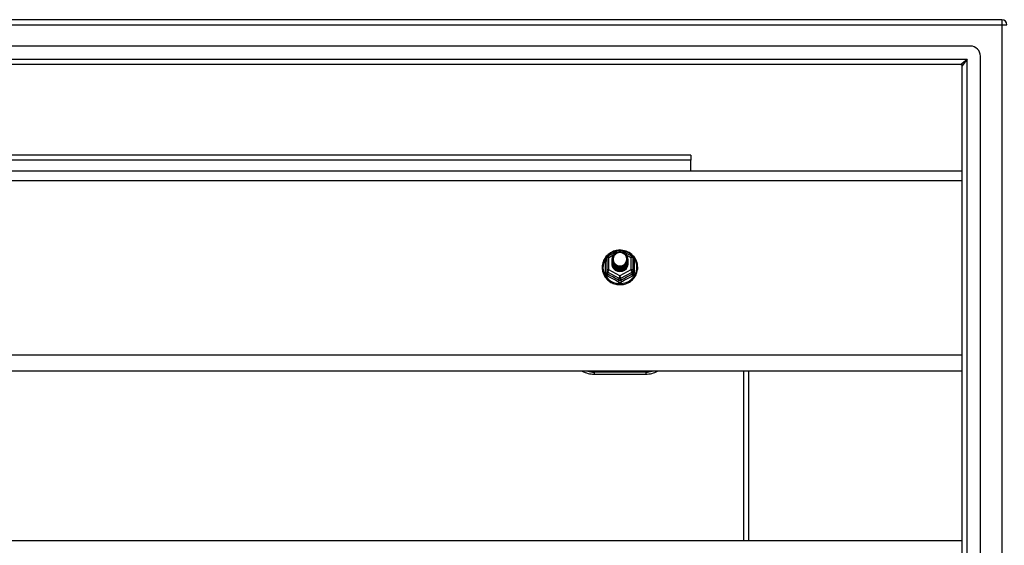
# Model space of a CAD drawing. Header units: inches. Extents: x 96 to 240, y 67 to 108.
# Tile 20 of 33: x 149 to 168, y 97 to 107. Entities that reach past the tile are written whole.
import ezdxf

# ---------------------------------------------------------------- set-up
doc = ezdxf.new("R2010")
doc.units = ezdxf.units.IN
doc.header["$MEASUREMENT"] = 0
doc.layers.add('Visible Edges(ANSI)', color=7, linetype='Continuous', lineweight=25)
doc.layers.add('Visible Tangent Edges(ANSI)', color=7, linetype='Continuous', lineweight=25)

msp = doc.modelspace()

# ---------------------------------------------------------------- linework, layer by layer
at = {"layer": 'Visible Edges(ANSI)'}
for p, q in [((168.009, 106.702), (96.207, 106.702)), ((167.399, 106.19), (96.816, 106.19)), ((167.596, 68.411), (167.596, 105.993)), ((167.211, 105.836), (97.005, 105.836)), ((167.242, 68.599), (167.242, 105.805)), ((161.983, 104.077), (135.233, 104.077)), ((161.983, 104.077), (161.983, 103.978)), ((161.983, 103.77), (161.983, 103.978)), ((130.608, 103.77), (167.242, 103.77)), ((160.374, 102.116), (160.588, 102.236)), ((160.627, 102.236), (160.841, 102.116)), ((160.354, 102.081), (160.354, 101.842)), ((160.454, 102.05), (160.454, 102.051)), ((160.454, 102.038), (160.454, 102.038)), ((160.454, 102.025), (160.454, 102.026)), ((160.454, 102.013), (160.454, 102.013)), ((160.454, 102), (160.454, 102.001)), ((160.454, 101.988), (160.454, 101.988)), ((160.454, 101.975), (160.454, 101.976)), ((160.761, 102.044), (160.761, 102.045)), ((160.761, 102.032), (160.761, 102.032)), ((160.761, 102.019), (160.761, 102.019)), ((160.761, 102.007), (160.761, 102.007)), ((160.761, 101.994), (160.761, 101.994)), ((160.761, 101.981), (160.761, 101.982)), ((160.862, 101.842), (160.862, 102.081)), ((160.354, 101.842), (160.354, 101.797)), ((160.59, 101.829), (160.588, 101.82)), ((160.862, 101.797), (160.862, 101.842)), ((167.242, 99.885), (130.608, 99.885)), ((160.108, 99.829), (161.108, 99.829)), ((163.108, 96.603), (163.108, 99.885)), ((130.608, 96.603), (167.242, 96.603))]:
    msp.add_line(p, q, dxfattribs=at)
at = {"layer": 'Visible Edges(ANSI)', "flags": 128}
for points in [[(160.582, 102.232), (160.557, 102.229), (160.532, 102.225), (160.508, 102.219), (160.485, 102.211), (160.462, 102.201), (160.439, 102.19), (160.418, 102.178), (160.398, 102.164), (160.378, 102.148), (160.36, 102.132), (160.344, 102.114), (160.328, 102.094), (160.314, 102.074), (160.302, 102.053), (160.291, 102.031), (160.282, 102.009), (160.274, 101.986), (160.269, 101.962), (160.265, 101.938), (160.263, 101.914), (160.263, 101.889), (160.264, 101.865), (160.268, 101.841), (160.273, 101.817), (160.28, 101.794), (160.288, 101.771), (160.299, 101.749), (160.311, 101.728), (160.324, 101.707), (160.339, 101.688), (160.356, 101.67), (160.373, 101.652), (160.392, 101.637), (160.412, 101.622), (160.433, 101.609), (160.455, 101.598), (160.478, 101.588), (160.502, 101.58), (160.526, 101.573), (160.55, 101.568), (160.575, 101.565), (160.6, 101.564), (160.625, 101.564), (160.649, 101.566), (160.674, 101.57), (160.698, 101.575), (160.722, 101.582), (160.745, 101.591), (160.768, 101.602), (160.79, 101.614), (160.81, 101.627), (160.83, 101.642), (160.849, 101.658), (160.866, 101.676), (160.882, 101.695), (160.896, 101.714), (160.909, 101.735), (160.921, 101.757), (160.93, 101.779), (160.938, 101.802), (160.945, 101.826), (160.949, 101.85), (160.952, 101.874), (160.953, 101.898)], [(160.475, 101.977), (160.459, 102.016), (160.454, 102.057), (160.462, 102.098), (160.482, 102.135), (160.512, 102.165), (160.55, 102.186), (160.592, 102.196), (160.636, 102.193), (160.677, 102.179), (160.713, 102.154), (160.74, 102.121), (160.757, 102.081), (160.761, 102.038), (160.753, 101.996), (160.733, 101.958), (160.703, 101.927), (160.666, 101.905), (160.623, 101.894), (160.579, 101.895), (160.538, 101.908), (160.502, 101.932), (160.475, 101.964), (160.459, 102.003), (160.454, 102.044)], [(160.492, 102.122), (160.491, 102.119), (160.489, 102.117), (160.488, 102.114), (160.487, 102.112), (160.486, 102.109), (160.485, 102.106), (160.484, 102.104), (160.483, 102.101), (160.482, 102.098), (160.482, 102.096), (160.481, 102.093), (160.48, 102.09), (160.48, 102.087), (160.479, 102.085), (160.479, 102.082), (160.479, 102.079), (160.478, 102.076), (160.478, 102.073), (160.478, 102.071), (160.478, 102.068), (160.478, 102.065), (160.478, 102.062), (160.478, 102.059), (160.478, 102.057)], [(160.494, 101.952), (160.516, 101.934), (160.543, 101.919), (160.571, 101.911), (160.601, 101.907), (160.631, 101.91), (160.66, 101.918), (160.686, 101.932), (160.71, 101.951), (160.728, 101.974), (160.742, 102), (160.75, 102.028), (160.752, 102.057), (160.747, 102.086), (160.736, 102.113), (160.72, 102.138), (160.699, 102.159), (160.674, 102.175), (160.645, 102.185), (160.616, 102.189), (160.586, 102.187), (160.557, 102.179), (160.531, 102.165), (160.509, 102.145), (160.492, 102.122)], [(160.953, 101.898), (160.951, 101.929), (160.947, 101.96), (160.939, 101.991), (160.929, 102.021), (160.916, 102.049), (160.9, 102.076), (160.881, 102.102), (160.86, 102.126), (160.837, 102.148), (160.812, 102.168), (160.786, 102.185), (160.757, 102.2), (160.728, 102.212), (160.697, 102.221), (160.666, 102.228), (160.634, 102.232)], [(160.454, 102.05), (160.454, 102.046), (160.454, 102.041), (160.455, 102.037), (160.455, 102.033), (160.456, 102.028), (160.457, 102.024), (160.458, 102.019), (160.459, 102.015), (160.46, 102.011), (160.461, 102.006), (160.463, 102.002), (160.464, 101.998), (160.466, 101.994), (160.468, 101.99), (160.47, 101.986), (160.472, 101.982), (160.474, 101.978), (160.477, 101.974), (160.479, 101.97), (160.482, 101.966), (160.485, 101.963), (160.488, 101.959), (160.491, 101.956), (160.494, 101.952)], [(160.454, 102.038), (160.455, 102.019), (160.459, 102), (160.466, 101.982), (160.475, 101.965), (160.486, 101.949), (160.499, 101.934), (160.514, 101.922), (160.531, 101.911), (160.549, 101.903), (160.568, 101.897), (160.588, 101.894), (160.608, 101.893), (160.628, 101.894), (160.647, 101.898), (160.666, 101.905), (160.684, 101.913), (160.701, 101.925), (160.716, 101.938), (160.729, 101.952), (160.741, 101.969), (160.75, 101.987), (160.756, 102.005), (160.76, 102.024), (160.761, 102.044)], [(160.761, 102.038), (160.761, 102.018), (160.757, 101.998), (160.751, 101.979), (160.743, 101.96), (160.732, 101.943), (160.718, 101.928), (160.703, 101.914), (160.686, 101.902), (160.668, 101.893), (160.648, 101.886), (160.628, 101.882), (160.608, 101.88), (160.587, 101.881), (160.567, 101.885), (160.547, 101.892), (160.529, 101.9), (160.512, 101.911), (160.497, 101.925), (160.484, 101.94), (160.473, 101.956), (160.464, 101.974), (160.458, 101.993), (160.455, 102.012), (160.454, 102.032)], [(160.454, 102.025), (160.455, 102.006), (160.459, 101.987), (160.466, 101.969), (160.475, 101.952), (160.486, 101.936), (160.499, 101.922), (160.514, 101.909), (160.531, 101.899), (160.549, 101.891), (160.568, 101.885), (160.588, 101.881), (160.608, 101.88), (160.628, 101.882), (160.647, 101.886), (160.666, 101.892), (160.684, 101.901), (160.701, 101.912), (160.716, 101.925), (160.729, 101.94), (160.741, 101.956), (160.75, 101.974), (160.756, 101.993), (160.76, 102.012), (160.761, 102.032)], [(160.761, 102.026), (160.761, 102.005), (160.757, 101.985), (160.751, 101.966), (160.743, 101.948), (160.732, 101.931), (160.718, 101.915), (160.703, 101.901), (160.686, 101.89), (160.668, 101.881), (160.648, 101.874), (160.628, 101.869), (160.608, 101.868), (160.587, 101.869), (160.567, 101.873), (160.547, 101.879), (160.529, 101.888), (160.512, 101.899), (160.497, 101.912), (160.484, 101.927), (160.473, 101.944), (160.464, 101.961), (160.458, 101.98), (160.455, 102), (160.454, 102.019)], [(160.454, 102.013), (160.455, 101.994), (160.459, 101.975), (160.466, 101.957), (160.475, 101.94), (160.486, 101.924), (160.499, 101.909), (160.514, 101.897), (160.531, 101.886), (160.549, 101.878), (160.568, 101.872), (160.588, 101.868), (160.608, 101.867), (160.628, 101.869), (160.647, 101.873), (160.666, 101.88), (160.684, 101.888), (160.701, 101.899), (160.716, 101.913), (160.729, 101.927), (160.741, 101.944), (160.75, 101.961), (160.756, 101.98), (160.76, 101.999), (160.761, 102.019)], [(160.761, 102.013), (160.761, 101.993), (160.757, 101.973), (160.751, 101.954), (160.743, 101.935), (160.732, 101.918), (160.718, 101.903), (160.703, 101.889), (160.686, 101.877), (160.668, 101.868), (160.648, 101.861), (160.628, 101.857), (160.608, 101.855), (160.587, 101.856), (160.567, 101.86), (160.547, 101.866), (160.529, 101.875), (160.512, 101.886), (160.497, 101.899), (160.484, 101.914), (160.473, 101.931), (160.464, 101.949), (160.458, 101.968), (160.455, 101.987), (160.454, 102.007)], [(160.454, 102), (160.455, 101.981), (160.459, 101.962), (160.466, 101.944), (160.475, 101.927), (160.486, 101.911), (160.499, 101.897), (160.514, 101.884), (160.531, 101.874), (160.549, 101.865), (160.568, 101.859), (160.588, 101.856), (160.608, 101.855), (160.628, 101.856), (160.647, 101.86), (160.666, 101.867), (160.684, 101.876), (160.701, 101.887), (160.716, 101.9), (160.729, 101.915), (160.741, 101.931), (160.75, 101.949), (160.756, 101.968), (160.76, 101.987), (160.761, 102.007)], [(160.761, 102), (160.761, 101.98), (160.757, 101.96), (160.751, 101.941), (160.743, 101.923), (160.732, 101.906), (160.718, 101.89), (160.703, 101.876), (160.686, 101.865), (160.668, 101.855), (160.648, 101.849), (160.628, 101.844), (160.608, 101.843), (160.587, 101.844), (160.567, 101.848), (160.547, 101.854), (160.529, 101.863), (160.512, 101.874), (160.497, 101.887), (160.484, 101.902), (160.473, 101.918), (160.464, 101.936), (160.458, 101.955), (160.455, 101.975), (160.454, 101.994)], [(160.454, 101.988), (160.455, 101.969), (160.459, 101.95), (160.466, 101.932), (160.475, 101.915), (160.486, 101.899), (160.499, 101.884), (160.514, 101.872), (160.531, 101.861), (160.549, 101.853), (160.568, 101.847), (160.588, 101.843), (160.608, 101.842), (160.628, 101.844), (160.647, 101.848), (160.666, 101.854), (160.684, 101.863), (160.701, 101.874), (160.716, 101.887), (160.729, 101.902), (160.741, 101.919), (160.75, 101.936), (160.756, 101.955), (160.76, 101.974), (160.761, 101.994)], [(160.761, 101.988), (160.761, 101.968), (160.757, 101.948), (160.751, 101.928), (160.743, 101.91), (160.732, 101.893), (160.718, 101.877), (160.703, 101.864), (160.686, 101.852), (160.668, 101.843), (160.648, 101.836), (160.628, 101.832), (160.608, 101.83), (160.587, 101.831), (160.567, 101.835), (160.547, 101.841), (160.529, 101.85), (160.512, 101.861), (160.497, 101.874), (160.484, 101.889), (160.473, 101.906), (160.464, 101.924), (160.458, 101.943), (160.455, 101.962), (160.454, 101.982)], [(160.454, 101.975), (160.455, 101.956), (160.459, 101.937), (160.466, 101.919), (160.475, 101.902), (160.486, 101.886), (160.499, 101.872), (160.514, 101.859), (160.531, 101.849), (160.549, 101.84), (160.568, 101.834), (160.588, 101.831), (160.608, 101.83), (160.628, 101.831), (160.647, 101.835), (160.666, 101.842), (160.684, 101.851), (160.701, 101.862), (160.716, 101.875), (160.729, 101.89), (160.741, 101.906), (160.75, 101.924), (160.756, 101.942), (160.76, 101.962), (160.761, 101.981)], [(160.588, 101.82), (160.58, 101.822), (160.572, 101.823), (160.564, 101.826), (160.556, 101.828), (160.549, 101.831), (160.541, 101.834), (160.534, 101.838), (160.527, 101.842), (160.52, 101.847), (160.513, 101.851), (160.507, 101.856), (160.501, 101.862), (160.496, 101.868), (160.49, 101.874), (160.485, 101.88), (160.48, 101.886), (160.476, 101.893), (160.472, 101.9), (160.469, 101.907), (160.466, 101.914), (160.463, 101.922), (160.461, 101.929), (160.459, 101.937), (160.457, 101.945)], [(160.492, 101.991), (160.491, 101.991), (160.491, 101.99), (160.49, 101.99), (160.489, 101.989), (160.489, 101.988), (160.488, 101.988), (160.487, 101.987), (160.486, 101.987), (160.486, 101.986), (160.485, 101.985), (160.484, 101.985), (160.484, 101.984), (160.483, 101.984), (160.482, 101.983), (160.481, 101.982), (160.481, 101.982), (160.48, 101.981), (160.479, 101.981), (160.479, 101.98), (160.478, 101.979), (160.477, 101.979), (160.476, 101.978), (160.476, 101.978), (160.475, 101.977)], [(160.478, 102.057), (160.478, 102.054), (160.478, 102.051), (160.478, 102.048), (160.478, 102.045), (160.478, 102.043), (160.478, 102.04), (160.478, 102.037), (160.479, 102.034), (160.479, 102.031), (160.479, 102.029), (160.48, 102.026), (160.481, 102.023), (160.481, 102.02), (160.482, 102.018), (160.483, 102.015), (160.483, 102.012), (160.484, 102.01), (160.485, 102.007), (160.486, 102.004), (160.487, 102.002), (160.488, 101.999), (160.49, 101.997), (160.491, 101.994), (160.492, 101.991)]]:
    msp.add_lwpolyline(points, dxfattribs=at)
at = {"layer": 'Visible Edges(ANSI)'}
for centre, radius, start, end in [((168.009, 106.603), 0.099, 0, 90), ((167.399, 105.993), 0.197, 0, 90), ((167.211, 105.805), 0.031, 0, 90), ((160.393, 102.081), 0.0394, 119.1745, 180), ((160.608, 102.201), 0.0394, 60.8255, 119.1745), ((160.822, 102.081), 0.0394, 0, 60.8255), ((160.108, 100.329), 0.5, 242.5014, 270), ((161.108, 100.329), 0.5, 270, 297.4986)]:
    msp.add_arc(centre, radius, start, end, dxfattribs=at)
for centre, major_axis, start_param, end_param in [((160.608, 102.057), (0.134, 0), 3.671471, 8.899926), ((160.608, 101.972), (-0.158, 0), 6.032414, 9.675269), ((160.608, 102.052), (0.154, 0), 3.669461, 3.875388)]:
    msp.add_ellipse(centre, major_axis=major_axis, ratio=0.966998, start_param=start_param, end_param=end_param, dxfattribs=at)
at = {"layer": 'Visible Tangent Edges(ANSI)'}
for p, q in [((168.009, 106.702), (168.009, 106.603)), ((96.207, 106.603), (168.009, 106.603)), ((168.009, 106.603), (168.009, 67.801)), ((168.009, 106.603), (168.108, 106.603)), ((96.875, 105.935), (167.341, 105.935)), ((167.211, 105.836), (167.341, 105.935)), ((167.341, 105.935), (167.242, 105.805)), ((167.341, 68.469), (167.341, 105.935)), ((161.983, 103.978), (135.233, 103.978)), ((130.608, 103.584), (167.242, 103.584)), ((160.393, 102.091), (160.491, 102.146)), ((160.576, 102.193), (160.608, 102.211)), ((160.608, 102.211), (160.642, 102.192)), ((160.717, 102.15), (160.822, 102.091)), ((160.329, 101.794), (160.329, 102.021)), ((160.393, 101.852), (160.393, 102.091)), ((160.822, 102.091), (160.822, 101.852)), ((160.886, 102.021), (160.886, 101.794)), ((160.373, 101.809), (160.588, 101.689)), ((160.373, 101.764), (160.373, 101.809)), ((160.608, 101.732), (160.393, 101.852)), ((160.822, 101.852), (160.608, 101.732)), ((160.627, 101.689), (160.842, 101.809)), ((160.842, 101.809), (160.842, 101.764)), ((160.588, 101.689), (160.588, 101.644)), ((160.627, 101.644), (160.627, 101.689)), ((167.242, 100.199), (130.608, 100.199)), ((161.108, 99.868), (160.108, 99.868)), ((160.108, 99.868), (160.108, 99.829)), ((161.108, 99.868), (161.108, 99.829)), ((163.009, 96.603), (163.009, 99.885))]:
    msp.add_line(p, q, dxfattribs=at)
at = {"layer": 'Visible Tangent Edges(ANSI)', "flags": 128}
for points in [[(160.354, 102.074), (160.352, 102.072), (160.35, 102.07), (160.348, 102.068), (160.347, 102.066), (160.345, 102.064), (160.343, 102.062), (160.342, 102.06), (160.341, 102.058), (160.339, 102.056), (160.338, 102.054), (160.337, 102.052), (160.336, 102.049), (160.335, 102.047), (160.334, 102.045), (160.333, 102.042), (160.332, 102.04), (160.332, 102.038), (160.331, 102.035), (160.331, 102.033), (160.33, 102.031), (160.33, 102.028), (160.33, 102.026), (160.33, 102.024), (160.329, 102.021)], [(160.886, 102.021), (160.886, 102.024), (160.886, 102.026), (160.885, 102.028), (160.885, 102.031), (160.885, 102.033), (160.884, 102.035), (160.884, 102.038), (160.883, 102.04), (160.882, 102.042), (160.881, 102.045), (160.881, 102.047), (160.88, 102.049), (160.878, 102.052), (160.877, 102.054), (160.876, 102.056), (160.875, 102.058), (160.873, 102.06), (160.872, 102.062), (160.87, 102.064), (160.869, 102.066), (160.867, 102.068), (160.865, 102.07), (160.863, 102.072), (160.862, 102.074)], [(160.329, 101.794), (160.33, 101.791), (160.33, 101.788), (160.33, 101.784), (160.331, 101.781), (160.331, 101.778), (160.332, 101.775), (160.333, 101.772), (160.334, 101.769), (160.335, 101.766), (160.336, 101.763), (160.338, 101.76), (160.34, 101.757), (160.341, 101.754), (160.343, 101.752), (160.345, 101.749), (160.347, 101.747), (160.349, 101.744), (160.351, 101.742), (160.354, 101.74), (160.356, 101.738), (160.359, 101.736), (160.361, 101.735), (160.364, 101.733), (160.367, 101.732)], [(160.373, 101.764), (160.372, 101.765), (160.371, 101.765), (160.369, 101.766), (160.368, 101.767), (160.367, 101.768), (160.365, 101.769), (160.364, 101.77), (160.363, 101.772), (160.362, 101.773), (160.361, 101.774), (160.36, 101.776), (160.359, 101.777), (160.358, 101.778), (160.357, 101.78), (160.357, 101.782), (160.356, 101.783), (160.356, 101.785), (160.355, 101.786), (160.355, 101.788), (160.354, 101.79), (160.354, 101.792), (160.354, 101.793), (160.354, 101.795), (160.354, 101.797)], [(160.862, 101.797), (160.862, 101.795), (160.861, 101.793), (160.861, 101.792), (160.861, 101.79), (160.861, 101.788), (160.86, 101.786), (160.86, 101.785), (160.859, 101.783), (160.859, 101.782), (160.858, 101.78), (160.857, 101.778), (160.856, 101.777), (160.855, 101.776), (160.854, 101.774), (160.853, 101.773), (160.852, 101.772), (160.851, 101.77), (160.85, 101.769), (160.849, 101.768), (160.847, 101.767), (160.846, 101.766), (160.845, 101.765), (160.843, 101.765), (160.842, 101.764)], [(160.848, 101.732), (160.851, 101.733), (160.854, 101.735), (160.857, 101.736), (160.859, 101.738), (160.862, 101.74), (160.864, 101.742), (160.866, 101.744), (160.868, 101.747), (160.87, 101.749), (160.872, 101.752), (160.874, 101.754), (160.876, 101.757), (160.877, 101.76), (160.879, 101.763), (160.88, 101.766), (160.881, 101.769), (160.882, 101.772), (160.883, 101.775), (160.884, 101.778), (160.885, 101.781), (160.885, 101.784), (160.886, 101.788), (160.886, 101.791), (160.886, 101.794)], [(160.57, 101.618), (160.573, 101.616), (160.576, 101.615), (160.579, 101.613), (160.582, 101.612), (160.585, 101.611), (160.588, 101.61), (160.591, 101.609), (160.595, 101.609), (160.598, 101.608), (160.601, 101.608), (160.604, 101.607), (160.608, 101.607), (160.611, 101.607), (160.614, 101.608), (160.617, 101.608), (160.621, 101.609), (160.624, 101.609), (160.627, 101.61), (160.63, 101.611), (160.633, 101.612), (160.636, 101.613), (160.639, 101.615), (160.642, 101.616), (160.645, 101.618)], [(160.627, 101.644), (160.626, 101.643), (160.624, 101.642), (160.623, 101.642), (160.621, 101.641), (160.62, 101.64), (160.618, 101.64), (160.616, 101.639), (160.615, 101.639), (160.613, 101.639), (160.611, 101.638), (160.609, 101.638), (160.608, 101.638), (160.606, 101.638), (160.604, 101.638), (160.603, 101.639), (160.601, 101.639), (160.599, 101.639), (160.597, 101.64), (160.596, 101.64), (160.594, 101.641), (160.593, 101.642), (160.591, 101.642), (160.589, 101.643), (160.588, 101.644)]]:
    msp.add_lwpolyline(points, dxfattribs=at)
at = {"layer": 'Visible Tangent Edges(ANSI)'}
for centre, start, end in [((160.108, 100.337), 254.5326, 270), ((161.108, 100.337), 270, 285.4674)]:
    msp.add_arc(centre, 0.469, start, end, dxfattribs=at)
for centre, major_axis, ratio, start_param, end_param in [((160.608, 101.904), (0.331, 0), 0.966998, 1.708073, 7.716705), ((160.393, 102.081), (-0.0192, 0.0344), 0.127392, 4.936728, 6.283185), ((160.608, 102.201), (-0.0192, 0.0344), 0.127392, 4.936728, 6.283185), ((160.608, 102.201), (0.0192, 0.0344), 0.127392, 0, 1.346458), ((160.822, 102.081), (0.0192, 0.0344), 0.127392, 0, 1.346458), ((160.314, 102.037), (0.0394, 0), 0.420933, 5.107073, 6.283185), ((160.393, 102.081), (-0.0394, 0), 0.254784, 4.712389, 6.283185), ((160.822, 102.081), (0.0394, 0), 0.254784, 0, 1.570796), ((160.901, 102.037), (-0.0394, 0), 0.420933, 0, 1.176113), ((160.314, 101.797), (0.0394, 0), 0.080687, 5.107073, 6.283185), ((160.393, 101.842), (-0.0394, 0), 0.254784, 4.712389, 6.283185), ((160.393, 101.842), (-0.0394, 0), 0.966998, 0, 1.047198), ((160.354, 101.731), (0.0178, 0.0351), 0.295528, 4.874003, 6.050115), ((160.469, 101.507), (0.573, -0.342), 0.220649, 1.524932, 1.878631), ((160.393, 101.842), (-0.0192, -0.0344), 0.127392, 4.48805, 6.058847), ((160.481, 101.528), (-0.605, 0.361), 0.220649, 4.666525, 5.020223), ((160.608, 101.722), (-0.0192, -0.0344), 0.127392, 4.48805, 6.058847), ((160.608, 101.722), (0.0192, -0.0344), 0.127392, 0.224339, 1.795135), ((160.735, 101.528), (-0.605, -0.361), 0.220649, 4.404555, 4.758253), ((160.747, 101.507), (0.573, 0.342), 0.220649, 1.262962, 1.61666), ((160.822, 101.842), (0.0394, 0), 0.254784, 0, 1.570796), ((160.822, 101.842), (0.0192, -0.0344), 0.127392, 0.224339, 1.795135), ((160.862, 101.731), (-0.0178, 0.0351), 0.295528, 0.23307, 1.409183), ((160.822, 101.842), (0.0394, 0), 0.966998, 5.235988, 6.283185), ((160.901, 101.797), (-0.0394, 0), 0.080687, 0, 1.176113), ((160.568, 101.611), (0.0205, 0.0336), 0.044718, 0.222707, 1.398819), ((160.608, 101.722), (0.0394, 0), 0.966998, 4.18879, 5.235988), ((160.647, 101.611), (-0.0205, 0.0336), 0.044718, 4.884366, 6.060479)]:
    msp.add_ellipse(centre, major_axis=major_axis, ratio=ratio, start_param=start_param, end_param=end_param, dxfattribs=at)

doc.saveas('drawing.dxf')
